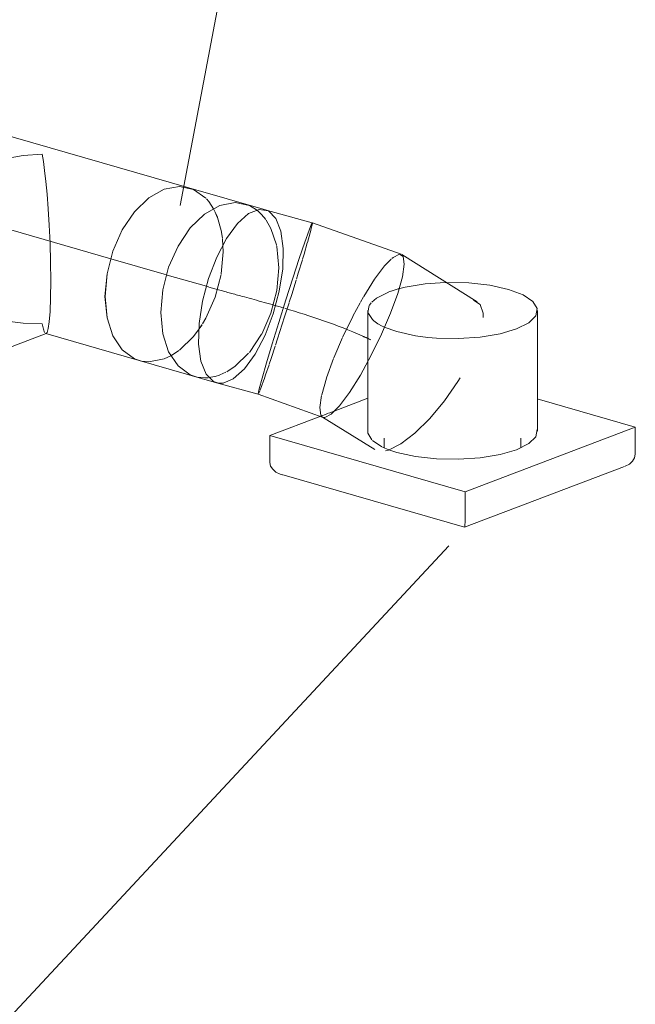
# Model space of a CAD drawing. Header units: millimetres. Extents: x 42289 to 77075, y 302 to 14468.
# Tile 30 of 41: x 70261 to 70689, y 3939 to 4623. Entities that reach past the tile are written whole.
import ezdxf

# ---------------------------------------------------------------- set-up
doc = ezdxf.new("R2010")
doc.units = ezdxf.units.MM
doc.linetypes.add('ADSK_Осевая', pattern=[700, 500, -100, 0, -100])
for name, color, linetype, lineweight in [('M-EQPM-___-IDEN', 50, 'Continuous', 20), ('M-EQPM-____-OTLN', 50, 'Continuous', 20), ('M-HVAC-DUCT-CNTR', 70, 'ADSK_Осевая', 20), ('M-HVAC-DUCT-IDEN', 70, 'Continuous', 20), ('M-HVAC-DUCT-OTLN', 70, 'Continuous', 20)]:
    doc.layers.add(name, color=color, linetype=linetype, lineweight=lineweight)

# ---------------------------------------------------------------- blocks, each defined once
blk = doc.blocks.new('ADSK_Бытовой вентилятор накладной - 200-V12-3D Вент копия 1 копия 2')
at = {"layer": 'M-EQPM-____-OTLN', "color": 151}
for p, q in [((50710.95, 4434.55), (50709.51, 4434.03)), ((50716.06, 4436.13), (50711.14, 4434.61)), ((50699.02, 4413.93), (50701.78, 4411.96)), ((50705.76, 4409.83), (50706.35, 4409.56)), ((50694.83, 4399.01), (50694.83, 4385.51)), ((50665.37, 4348.89), (50662.88, 4347.95)), ((50667.37, 4349.65), (50665.5, 4348.94)), ((50669.64, 4350.51), (50667.73, 4349.79)), ((50671.53, 4351.23), (50669.73, 4350.55))]:
    blk.add_line(p, q, dxfattribs=at)
at = {"layer": 'M-EQPM-____-OTLN', "color": 171}
for p, q in [((50697.12, 4426.52), (50695.93, 4424.89)), ((50694.83, 4421.14), (50694.83, 4399.01)), ((50694.83, 4385.51), (50694.83, 4337.15)), ((50694.84, 4360.07), (50671.53, 4351.23)), ((50704.58, 4326.41), (50698.02, 4330.82)), ((50706.33, 4332.43), (50706.33, 4325.87)), ((50709.4, 4324.32), (50705.1, 4326.15))]:
    blk.add_line(p, q, dxfattribs=at)
at = {"layer": 'M-EQPM-____-OTLN', "color": 5}
for p, q in [((50812.83, 4337.15), (50812.83, 4421.14)), ((50880.81, 4340.04), (50812.69, 4359.67)), ((50662.18, 4347.68), (50626.85, 4334.27)), ((50626.85, 4334.27), (50762.54, 4295.15)), ((50626.85, 4315.4), (50626.85, 4334.27)), ((50762.54, 4295.15), (50880.81, 4340.04)), ((50880.81, 4321.16), (50880.81, 4340.04)), ((50801.33, 4325.66), (50801.33, 4332.43)), ((50635.01, 4307.03), (50761.98, 4270.42)), ((50762.03, 4270.42), (50873.34, 4312.67)), ((50762.54, 4276.28), (50762.54, 4295.15))]:
    blk.add_line(p, q, dxfattribs=at)
at = {"layer": 'M-EQPM-____-OTLN', "color": 171}
for points in [[(50748.64, 4440.58, 0), (50734.69, 4439.6, 0), (50720.9, 4437.34, 0), (50716.24, 4436.18, 0)], [(50695.82, 4424.7, 0), (50694.97, 4419.81, 0), (50698.02, 4414.81, 0), (50699.02, 4413.93, 0)], [(50706.35, 4409.56, 0), (50715.06, 4406.43, 0), (50727.9, 4403.62, 0), (50736.65, 4402.48, 0)], [(50697.66, 4331.18, 0), (50694.97, 4335.82, 0), (50694.83, 4337.15, 0)]]:
    blk.add_polyline3d(points, dxfattribs=at)
at = {"layer": 'M-EQPM-____-OTLN', "color": 5}
for points in [[(50798.31, 4408.32, 0), (50806.83, 4412.57, 0), (50811.73, 4417.4, 0), (50812.69, 4422.48, 0), (50809.64, 4427.47, 0), (50802.79, 4432.04, 0), (50792.6, 4435.86, 0), (50779.76, 4438.67, 0), (50765.16, 4440.3, 0), (50749.79, 4440.61, 0), (50748.64, 4440.58, 0)], [(50736.65, 4402.48, 0), (50742.5, 4401.99, 0), (50757.87, 4401.67, 0), (50772.97, 4402.68, 0), (50786.76, 4404.95, 0), (50798.31, 4408.32, 0)], [(50812.69, 4338.49, 0), (50811.73, 4333.4, 0), (50806.83, 4328.58, 0), (50798.31, 4324.33, 0)], [(50798.31, 4324.33, 0), (50786.76, 4320.96, 0), (50772.97, 4318.69, 0), (50757.87, 4317.68, 0), (50742.5, 4318, 0), (50727.9, 4319.62, 0), (50715.06, 4322.44, 0), (50709.4, 4324.32, 0)], [(50873.76, 4312.83, 0), (50876.68, 4314.39, 0), (50878.92, 4316.4, 0), (50880.33, 4318.71, 0), (50880.81, 4321.16, 0)], [(50626.85, 4315.4, 0), (50627.33, 4312.97, 0), (50628.74, 4310.72, 0), (50630.98, 4308.82, 0), (50633.9, 4307.38, 0), (50635.6, 4306.87, 0)], [(50761.98, 4270.42, 0), (50762.06, 4270.44, 0), (50762.26, 4270.97, 0), (50762.41, 4272.19, 0), (50762.51, 4274, 0), (50762.54, 4276.28, 0)]]:
    blk.add_polyline3d(points, dxfattribs=at)
at = {"layer": 'M-EQPM-____-OTLN', "color": 151}
for points in [[(50709.35, 4433.97, 0), (50700.84, 4429.72, 0), (50697.59, 4427.03, 0)], [(50701.88, 4411.9, 0), (50704.87, 4410.25, 0), (50705.53, 4409.93, 0)]]:
    blk.add_polyline3d(points, dxfattribs=at)
blk = doc.blocks.new('ADSK_Тройник_Круглый - Стандарт-V16-3D Вент копия 1 копия 2')
at = {"layer": 'M-HVAC-DUCT-OTLN', "color": 5}
for p, q in [((50570.55, 4506.52), (50400.94, 4555.42)), ((50426.93, 4522.01), (50372.34, 4501.29)), ((50416.69, 4384.43), (50471.28, 4405.14)), ((50470.99, 4405.13), (50535.93, 4386.41))]:
    blk.add_line(p, q, dxfattribs=at)
at = {"layer": 'M-HVAC-DUCT-OTLN', "color": 171}
for p, q in [((50404.16, 4554.23), (50405.83, 4553.4)), ((50423.29, 4525.68), (50424.06, 4521)), ((50424.09, 4520.77), (50424.69, 4511.14)), ((50370.96, 4500.73), (50365.19, 4497.47)), ((50582.28, 4499.19), (50573.77, 4505.34)), ((50584.24, 4496.9), (50582.68, 4498.76)), ((50587.54, 4491.91), (50584.28, 4496.85)), ((50342.56, 4479.78), (50343, 4488.56)), ((50343.02, 4488.75), (50343.19, 4490.31)), ((50471.11, 4405.11), (50470.98, 4405.13)), ((50553.24, 4387.48), (50557.97, 4389.68))]:
    blk.add_line(p, q, dxfattribs=at)
at = {"layer": 'M-HVAC-DUCT-OTLN', "color": 151}
for p, q in [((50380.25, 4468.91), (50380.62, 4474.17)), ((50594.2, 4466.22), (50593.8, 4471.04)), ((50394.25, 4442.42), (50391.59, 4440.52)), ((50367.87, 4434.92), (50363.09, 4436.49)), ((50366.31, 4435.31), (50396.72, 4426.54)), ((50396.93, 4426.48), (50431.25, 4416.59)), ((50558.36, 4389.89), (50563.46, 4393.22))]:
    blk.add_line(p, q, dxfattribs=at)
at = {"layer": 'M-HVAC-DUCT-OTLN', "color": 7}
for p, q in [((50594.31, 4462.22), (50594.2, 4466.22)), ((50592.96, 4446.55), (50594.31, 4462.05)), ((50391.59, 4440.52), (50383.63, 4436.38)), ((50577.73, 4408.42), (50579.61, 4411.25))]:
    blk.add_line(p, q, dxfattribs=at)
at = {"layer": 'M-HVAC-DUCT-OTLN', "color": 5}
for points in [[(50343.19, 4490.31, 0), (50343.96, 4495.57, 0), (50348.06, 4511.36, 0), (50354.59, 4526.05, 0), (50363.09, 4538.65, 0), (50373, 4548.3, 0), (50383.63, 4554.34, 0)], [(50383.63, 4554.34, 0), (50394.25, 4556.37, 0), (50404.16, 4554.23, 0)], [(50426.3, 4521.77, 0), (50429.48, 4522.94, 0), (50442.2, 4526.63, 0), (50455.24, 4528.93, 0), (50468.43, 4529.89, 0)], [(50468.43, 4529.89, 0), (50469.34, 4524.87, 0), (50470.23, 4518.55, 0), (50471.11, 4510.95, 0), (50471.94, 4502.06, 0), (50472.72, 4491.88, 0), (50473.41, 4480.45, 0), (50473.97, 4467.93, 0), (50474.35, 4454.75, 0), (50474.48, 4441.75, 0)], [(50553.24, 4505.45, 0), (50542.61, 4499.4, 0), (50532.71, 4489.75, 0), (50524.2, 4477.15, 0), (50517.68, 4462.46, 0), (50513.57, 4446.68, 0), (50512.18, 4430.88, 0)], [(50573.77, 4505.34, 0), (50563.87, 4507.47, 0), (50553.24, 4505.45, 0)], [(50394.52, 4501.84, 0), (50382.32, 4503.35, 0), (50370.96, 4500.73, 0)], [(50441.63, 4429.28, 0), (50440.03, 4445.01, 0), (50435.32, 4460.59, 0), (50427.83, 4474.96, 0), (50418.07, 4487.15, 0), (50406.71, 4496.32, 0), (50394.52, 4501.84, 0)], [(50474.48, 4441.75, 0), (50474.35, 4430.04, 0), (50473.97, 4420.49, 0), (50473.41, 4413.38, 0), (50472.72, 4408.62, 0), (50471.94, 4405.95, 0), (50471.11, 4405.11, 0)], [(50512.18, 4430.88, 0), (50513.57, 4416.14, 0), (50517.68, 4403.48, 0), (50524.2, 4393.74, 0), (50532.71, 4387.59, 0), (50537.6, 4386, 0)], [(50416.7, 4384.43, 0), (50418.07, 4384.99, 0), (50427.83, 4391.55, 0), (50435.32, 4401.61, 0), (50440.03, 4414.48, 0), (50441.63, 4429.28, 0)]]:
    blk.add_polyline3d(points, dxfattribs=at)
at = {"layer": 'M-HVAC-DUCT-OTLN', "color": 171}
for points in [[(50405.94, 4553.34, 0), (50412.66, 4548.09, 0), (50419.19, 4538.35, 0), (50423.28, 4525.74, 0)], [(50395.89, 4502.8, 0), (50405.97, 4511.13, 0), (50417.31, 4517.81, 0), (50426.3, 4521.77, 0)], [(50424.69, 4510.95, 0), (50423.29, 4495.15, 0), (50420.71, 4484.11, 0)], [(50364.92, 4497.28, 0), (50361.2, 4494.17, 0), (50355.76, 4487.57, 0)], [(50355.49, 4487.15, 0), (50353.71, 4484.12, 0), (50349.01, 4471.25, 0), (50347.4, 4456.44, 0)], [(50347.52, 4453.57, 0), (50343.96, 4465.04, 0), (50342.56, 4479.78, 0)], [(50347.4, 4456.44, 0), (50349.01, 4440.72, 0), (50353.71, 4425.13, 0), (50360.89, 4411.24, 0)], [(50361.2, 4410.76, 0), (50370.96, 4398.57, 0), (50382.32, 4389.4, 0), (50394.52, 4383.88, 0)], [(50468.43, 4411.93, 0), (50455.24, 4412.29, 0), (50442.2, 4414.01, 0), (50440, 4414.44, 0)], [(50470.23, 4405.92, 0), (50469.34, 4408.23, 0), (50468.45, 4411.84, 0)], [(50394.52, 4383.88, 0), (50406.71, 4382.37, 0), (50416.43, 4384.33, 0)], [(50537.6, 4386, 0), (50542.61, 4385.46, 0), (50553.24, 4387.48, 0)]]:
    blk.add_polyline3d(points, dxfattribs=at)
at = {"layer": 'M-HVAC-DUCT-OTLN', "color": 151}
for points in [[(50380.68, 4474.6, 0), (50382.21, 4481.31, 0), (50387.7, 4492.8, 0), (50394.62, 4501.5, 0)], [(50590.27, 4486.02, 0), (50588.81, 4489.45, 0), (50587.54, 4491.91, 0)], [(50593.76, 4471.37, 0), (50592.91, 4476.78, 0), (50590.3, 4485.92, 0)], [(50420.71, 4484.11, 0), (50419.19, 4479.37, 0), (50412.66, 4464.67, 0), (50406.96, 4455.69, 0)], [(50387.7, 4445.36, 0), (50382.21, 4456.6, 0), (50380.25, 4468.91, 0)], [(50362.68, 4436.68, 0), (50354.59, 4442.64, 0), (50348.06, 4452.37, 0), (50347.6, 4453.37, 0)], [(50406.91, 4455.62, 0), (50404.16, 4452.07, 0), (50394.64, 4442.72, 0)], [(50440, 4414.44, 0), (50429.48, 4417.11, 0), (50417.31, 4421.7, 0), (50405.97, 4427.86, 0), (50395.89, 4435.73, 0), (50388.01, 4444.89, 0)], [(50563.87, 4393.52, 0), (50573.77, 4403.18, 0), (50577.73, 4408.42, 0)]]:
    blk.add_polyline3d(points, dxfattribs=at)
at = {"layer": 'M-HVAC-DUCT-OTLN', "color": 7}
for points in [[(50579.95, 4411.8, 0), (50582.28, 4415.78, 0), (50588.81, 4430.47, 0), (50592.91, 4446.25, 0)], [(50383.63, 4436.38, 0), (50373, 4434.36, 0), (50369.11, 4434.68, 0)]]:
    blk.add_polyline3d(points, dxfattribs=at)

msp = doc.modelspace()

# ---------------------------------------------------------------- linework, layer by layer
at = {"layer": 'M-EQPM-___-IDEN'}
msp.add_line((70559.2, 4257.45), (69792.77, 3434.94), dxfattribs=at)
at = {"layer": 'M-HVAC-DUCT-CNTR', "color": 171}
for p, q in [((70324.19, 4457.12), (70227.76, 4484.91)), ((70362.92, 4445.95), (70361.14, 4446.46)), ((70362.92, 4445.95), (70361.14, 4446.46))]:
    msp.add_line(p, q, dxfattribs=at)
at = {"layer": 'M-HVAC-DUCT-CNTR', "color": 151}
for p, q in [((70361.14, 4446.46), (70324.19, 4457.12)), ((70390.63, 4437.96), (70363.36, 4445.82)), ((70390.63, 4437.96), (70363.36, 4445.82))]:
    msp.add_line(p, q, dxfattribs=at)
at = {"layer": 'M-HVAC-DUCT-CNTR', "color": 7}
for p, q in [((70391.97, 4437.57), (70391.17, 4437.8)), ((70391.97, 4437.57), (70391.17, 4437.8)), ((70399.86, 4435.3), (70392.26, 4437.49)), ((70399.86, 4435.3), (70392.26, 4437.49))]:
    msp.add_line(p, q, dxfattribs=at)
at = {"layer": 'M-HVAC-DUCT-CNTR', "color": 151}
for points in [[(70399.88, 4435.3), (70404.5, 4433.96), (70409.74, 4432.53), (70415.43, 4430.98)], [(70499.03, 4403.41), (70500.92, 4402.57), (70502.81, 4401.7), (70504.67, 4400.82)]]:
    msp.add_open_spline(points, degree=3, dxfattribs=at)
at = {"layer": 'M-HVAC-DUCT-CNTR', "color": 171}
for points in [[(70415.43, 4430.98), (70424, 4428.64), (70433.6, 4426.03), (70443.68, 4423.07)], [(70445.06, 4422.66), (70462.59, 4417.47), (70481.48, 4411.22), (70498.84, 4403.5)]]:
    msp.add_open_spline(points, degree=3, dxfattribs=at)
at = {"layer": 'M-HVAC-DUCT-IDEN'}
msp.add_line((70372.26, 4494.23), (70447.04, 4886.79), dxfattribs=at)
at = {"layer": 'M-HVAC-DUCT-OTLN', "color": 5}
for p, q in [((70361.14, 4505.45), (70371.77, 4507.47)), ((70371.77, 4507.47), (70381.67, 4505.34)), ((70431.56, 4491.21), (70378.45, 4506.52)), ((70464.19, 4482.21), (70431.46, 4491.24)), ((70525.88, 4460.22), (70464.2, 4482.21)), ((70325.58, 4462.46), (70332.1, 4477.15)), ((70578.8, 4427.28), (70526.31, 4460.01)), ((70582.84, 4419.19), (70582.92, 4416.18)), ((70343.83, 4386.41), (70397.53, 4370.93)), ((70397.64, 4370.9), (70426.55, 4362.93)), ((70426.54, 4362.93), (70471.65, 4346.84)), ((70471.21, 4347.05), (70507.54, 4324.4))]:
    msp.add_line(p, q, dxfattribs=at)
at = {"layer": 'M-HVAC-DUCT-OTLN', "color": 171}
for p, q in [((70381.67, 4505.34), (70390.18, 4499.19)), ((70390.58, 4498.76), (70392.14, 4496.9)), ((70392.18, 4496.85), (70395.44, 4491.91)), ((70420.41, 4494.17), (70425.41, 4491.17)), ((70464.24, 4481.92), (70464.2, 4481.58)), ((70457.26, 4456.44), (70454.45, 4447.12)), ((70454.45, 4447.12), (70453.13, 4442.83)), ((70497.68, 4426.95), (70499.82, 4430.66)), ((70492.45, 4417.3), (70497.47, 4426.58)), ((70485.37, 4402.82), (70492.33, 4417.07)), ((70479.06, 4388.13), (70485.14, 4402.33)), ((70365.87, 4389.68), (70361.14, 4387.48)), ((70474.03, 4374.25), (70478.88, 4387.67)), ((70389.25, 4374.29), (70384.23, 4374.83)), ((70391.9, 4374.41), (70389.57, 4374.29)), ((70398.81, 4370.65), (70401.94, 4370.63)), ((70401.94, 4370.63), (70398.89, 4370.64)), ((70402.15, 4370.66), (70409.27, 4373.6)), ((70430.55, 4373.01), (70428.82, 4368.21)), ((70470.76, 4362.51), (70473.97, 4374.08)), ((70427.83, 4365.61), (70427.04, 4363.71)), ((70428.82, 4368.21), (70427.98, 4365.98)), ((70469.45, 4353.73), (70470.68, 4362.15))]:
    msp.add_line(p, q, dxfattribs=at)
at = {"layer": 'M-HVAC-DUCT-OTLN', "color": 151}
for p, q in [((70425.41, 4491.17), (70426.76, 4490.08)), ((70401.7, 4471.04), (70402.09, 4466.22)), ((70439.39, 4466.35), (70439.53, 4465.7)), ((70439.54, 4465.61), (70440.94, 4450.88)), ((70435.4, 4419.2), (70428.99, 4404.75)), ((70428.91, 4404.61), (70420.41, 4392.01)), ((70371.36, 4393.22), (70366.26, 4389.89)), ((70399.68, 4376.24), (70396.66, 4375.28)), ((70404.16, 4378.27), (70399.88, 4376.31)), ((70396.42, 4375.22), (70392.29, 4374.45))]:
    msp.add_line(p, q, dxfattribs=at)
at = {"layer": 'M-HVAC-DUCT-OTLN', "color": 7}
for p, q in [((70402.09, 4466.22), (70402.2, 4462.22)), ((70402.2, 4462.05), (70400.86, 4446.55)), ((70387.5, 4411.25), (70385.63, 4408.42))]:
    msp.add_line(p, q, dxfattribs=at)
at = {"layer": 'M-HVAC-DUCT-OTLN', "color": 5}
for points in [[(70332.1, 4477.15, 0), (70340.61, 4489.75, 0), (70350.51, 4499.4, 0), (70361.14, 4505.45, 0)], [(70358.81, 4419.71, 0), (70360.21, 4435.51, 0), (70364.31, 4451.29, 0), (70370.84, 4465.98, 0), (70379.34, 4478.58, 0), (70389.25, 4488.23, 0), (70399.88, 4494.28, 0)], [(70399.88, 4494.28, 0), (70389.25, 4488.23, 0), (70379.34, 4478.58, 0), (70370.84, 4465.98, 0), (70364.31, 4451.29, 0), (70360.21, 4435.51, 0), (70358.81, 4419.71, 0)], [(70399.88, 4494.28, 0), (70410.5, 4496.3, 0), (70420.41, 4494.17, 0)], [(70420.41, 4494.17, 0), (70410.5, 4496.3, 0), (70399.88, 4494.28, 0)], [(70419.82, 4488.53, 0), (70412.12, 4481.64, 0), (70404.6, 4471.3, 0), (70397.75, 4458.23, 0), (70392.04, 4443.3, 0), (70387.87, 4427.53, 0), (70385.51, 4412.01, 0)], [(70385.51, 4412.01, 0), (70387.87, 4427.53, 0), (70392.04, 4443.3, 0), (70397.75, 4458.23, 0), (70404.6, 4471.3, 0), (70412.12, 4481.64, 0), (70419.82, 4488.53, 0)], [(70433.63, 4490.36, 0), (70427.15, 4491.5, 0), (70419.82, 4488.53, 0)], [(70419.82, 4488.53, 0), (70427.15, 4491.5, 0), (70433.63, 4490.36, 0)], [(70461.92, 4476.92, 0), (70463.7, 4481.42, 0), (70464.24, 4481.92, 0)], [(70461.92, 4476.92, 0), (70463.7, 4481.42, 0), (70464.24, 4481.92, 0)], [(70436.29, 4398.01, 0), (70440.89, 4412.92, 0), (70445.78, 4428.48, 0), (70450.65, 4443.64, 0), (70455.16, 4457.36, 0), (70459.01, 4468.71, 0), (70461.92, 4476.92, 0)], [(70436.29, 4398.01, 0), (70440.89, 4412.92, 0), (70445.78, 4428.48, 0), (70450.65, 4443.64, 0), (70455.16, 4457.36, 0), (70459.01, 4468.71, 0), (70461.92, 4476.92, 0)], [(70320.07, 4430.88, 0), (70321.47, 4446.68, 0), (70325.58, 4462.46, 0)], [(70524.74, 4460.34, 0), (70527.38, 4458.72, 0), (70528.07, 4453.33, 0)], [(70528.07, 4453.33, 0), (70527.38, 4458.72, 0), (70524.74, 4460.34, 0)], [(70528.07, 4453.33, 0), (70526.77, 4444.55, 0), (70523.55, 4432.98, 0), (70518.65, 4419.39, 0), (70512.39, 4404.73, 0), (70505.2, 4389.99, 0), (70497.57, 4376.16, 0)], [(70497.57, 4376.16, 0), (70505.2, 4389.99, 0), (70512.39, 4404.73, 0), (70518.65, 4419.39, 0), (70523.55, 4432.98, 0), (70526.77, 4444.55, 0), (70528.07, 4453.33, 0)], [(70345.5, 4386, 0), (70340.61, 4387.59, 0), (70332.1, 4393.74, 0), (70325.58, 4403.48, 0), (70321.47, 4416.14, 0), (70320.07, 4430.88, 0)], [(70576.27, 4428.26, 0), (70580.79, 4425.42, 0), (70582.84, 4419.19, 0)], [(70384.23, 4374.83, 0), (70379.34, 4376.42, 0), (70370.84, 4382.57, 0), (70364.31, 4392.31, 0), (70360.21, 4404.98, 0), (70358.81, 4419.71, 0)], [(70358.81, 4419.71, 0), (70360.21, 4404.98, 0), (70364.31, 4392.31, 0), (70370.84, 4382.57, 0), (70379.34, 4376.42, 0), (70384.23, 4374.83, 0)], [(70385.51, 4412.01, 0), (70385.14, 4397.79, 0), (70386.77, 4385.83, 0), (70390.29, 4376.96, 0), (70395.47, 4371.78, 0), (70398.81, 4370.65, 0)], [(70398.89, 4370.64, 0), (70395.47, 4371.78, 0), (70390.29, 4376.96, 0), (70386.77, 4385.83, 0), (70385.14, 4397.79, 0), (70385.51, 4412.01, 0)], [(70426.55, 4362.93, 0), (70426.5, 4363.22, 0), (70427.25, 4366.77, 0), (70429.24, 4374.12, 0), (70432.32, 4384.78, 0), (70436.29, 4398.01, 0)], [(70426.54, 4362.93, 0), (70426.5, 4363.22, 0), (70427.25, 4366.77, 0), (70429.24, 4374.12, 0), (70432.32, 4384.78, 0), (70436.29, 4398.01, 0)], [(70471.22, 4347.06, 0), (70472.78, 4346.72, 0), (70477.19, 4348.96, 0), (70483.07, 4354.93, 0), (70490.02, 4364.21, 0), (70497.57, 4376.16, 0)], [(70497.57, 4376.16, 0), (70490.02, 4364.21, 0), (70483.07, 4354.93, 0), (70477.19, 4348.96, 0), (70472.78, 4346.72, 0), (70471.65, 4346.85, 0)], [(70566.95, 4374.29, 0), (70565.36, 4371.7, 0), (70556.06, 4358.27, 0), (70545.89, 4346.04, 0)], [(70545.89, 4346.04, 0), (70535.53, 4335.84, 0), (70525.69, 4328.36, 0), (70517.04, 4324.12, 0), (70515.16, 4323.61, 0)]]:
    msp.add_polyline3d(points, dxfattribs=at)
at = {"layer": 'M-HVAC-DUCT-OTLN', "color": 151}
for points in [[(70395.44, 4491.91, 0), (70396.7, 4489.45, 0), (70398.16, 4486.02, 0)], [(70398.2, 4485.92, 0), (70400.81, 4476.78, 0), (70401.66, 4471.37, 0)], [(70426.84, 4490.01, 0), (70428.91, 4488.02, 0), (70431.85, 4484.43, 0)], [(70431.85, 4484.43, 0), (70428.91, 4488.02, 0), (70426.84, 4490.01, 0)], [(70432.12, 4484.05, 0), (70435.44, 4478.28, 0), (70439.31, 4466.71, 0)], [(70439.31, 4466.71, 0), (70435.44, 4478.28, 0), (70432.12, 4484.05, 0)], [(70440.94, 4450.88, 0), (70439.54, 4435.08, 0), (70435.44, 4419.3, 0)], [(70435.44, 4419.3, 0), (70439.54, 4435.08, 0), (70440.94, 4450.88, 0)], [(70385.63, 4408.42, 0), (70381.67, 4403.18, 0), (70371.77, 4393.52, 0)], [(70419.91, 4391.42, 0), (70410.5, 4382.36, 0), (70404.73, 4378.58, 0)], [(70404.73, 4378.58, 0), (70410.5, 4382.36, 0), (70419.91, 4391.42, 0)]]:
    msp.add_polyline3d(points, dxfattribs=at)
at = {"layer": 'M-HVAC-DUCT-OTLN', "color": 171}
for points in [[(70443.58, 4450.12, 0), (70443.95, 4464.34, 0), (70442.32, 4476.3, 0), (70438.8, 4485.17, 0), (70433.63, 4490.36, 0)], [(70433.63, 4490.36, 0), (70438.8, 4485.17, 0), (70442.32, 4476.3, 0), (70443.95, 4464.34, 0), (70443.58, 4450.12, 0)], [(70464.2, 4481.56, 0), (70463.49, 4478.36, 0), (70463.11, 4476.88, 0)], [(70464.2, 4481.56, 0), (70463.49, 4478.36, 0), (70463.11, 4476.88, 0)], [(70463.08, 4476.76, 0), (70461.5, 4471.01, 0), (70460.77, 4468.43, 0)], [(70463.08, 4476.76, 0), (70461.5, 4471.01, 0), (70460.77, 4468.43, 0)], [(70460.69, 4468.16, 0), (70458.42, 4460.35, 0), (70457.38, 4456.86, 0)], [(70460.69, 4468.16, 0), (70458.42, 4460.35, 0), (70457.38, 4456.86, 0)], [(70519.47, 4457.38, 0), (70520.33, 4458.1, 0), (70524.74, 4460.34, 0)], [(70524.74, 4460.34, 0), (70520.33, 4458.1, 0), (70519.47, 4457.38, 0)], [(70499.95, 4430.9, 0), (70507.5, 4442.85, 0), (70514.45, 4452.13, 0), (70519, 4456.95, 0)], [(70519, 4456.95, 0), (70514.45, 4452.13, 0), (70507.5, 4442.85, 0), (70499.95, 4430.9, 0)], [(70409.27, 4373.6, 0), (70416.97, 4380.49, 0), (70424.5, 4390.83, 0), (70431.35, 4403.91, 0), (70437.05, 4418.84, 0), (70441.22, 4434.6, 0), (70443.58, 4450.12, 0)], [(70443.58, 4450.12, 0), (70441.22, 4434.6, 0), (70437.05, 4418.84, 0), (70431.35, 4403.91, 0), (70424.5, 4390.83, 0), (70416.97, 4380.49, 0), (70409.27, 4373.6, 0)], [(70452.96, 4442.28, 0), (70449.85, 4432.22, 0), (70448.21, 4426.96, 0)], [(70452.96, 4442.28, 0), (70449.85, 4432.22, 0), (70448.21, 4426.96, 0)], [(70448.07, 4426.51, 0), (70444.96, 4416.66, 0), (70440.09, 4401.5, 0), (70438.61, 4396.98, 0)], [(70448.07, 4426.51, 0), (70444.96, 4416.66, 0), (70440.09, 4401.5, 0), (70438.61, 4396.98, 0)], [(70438.43, 4396.43, 0), (70435.58, 4387.77, 0), (70434.24, 4383.78, 0)], [(70438.43, 4396.43, 0), (70435.58, 4387.77, 0), (70434.24, 4383.78, 0)], [(70361.14, 4387.48, 0), (70350.51, 4385.46, 0), (70345.5, 4386, 0)], [(70434.1, 4383.38, 0), (70431.73, 4376.42, 0), (70430.63, 4373.24, 0)], [(70434.1, 4383.38, 0), (70431.73, 4376.42, 0), (70430.63, 4373.24, 0)], [(70470.88, 4347.31, 0), (70470.14, 4348.34, 0), (70469.45, 4353.73, 0)], [(70469.45, 4353.73, 0), (70470.14, 4348.34, 0), (70470.7, 4347.5, 0)]]:
    msp.add_polyline3d(points, dxfattribs=at)
at = {"layer": 'M-HVAC-DUCT-OTLN', "color": 7}
msp.add_polyline3d([(70400.81, 4446.25, 0), (70396.7, 4430.47, 0), (70390.18, 4415.78, 0), (70387.85, 4411.8, 0)], dxfattribs=at)

# ---------------------------------------------------------------- block references
at = {"layer": 'M-EQPM-____-OTLN', "color": 5}
msp.add_blockref('ADSK_Бытовой вентилятор накладной - 200-V12-3D Вент копия 1 копия 2', (19807.9, 0), dxfattribs=at)
at = {"layer": 'M-HVAC-DUCT-OTLN', "color": 5}
msp.add_blockref('ADSK_Тройник_Круглый - Стандарт-V16-3D Вент копия 1 копия 2', (19807.9, 0), dxfattribs=at)

doc.saveas('drawing.dxf')
